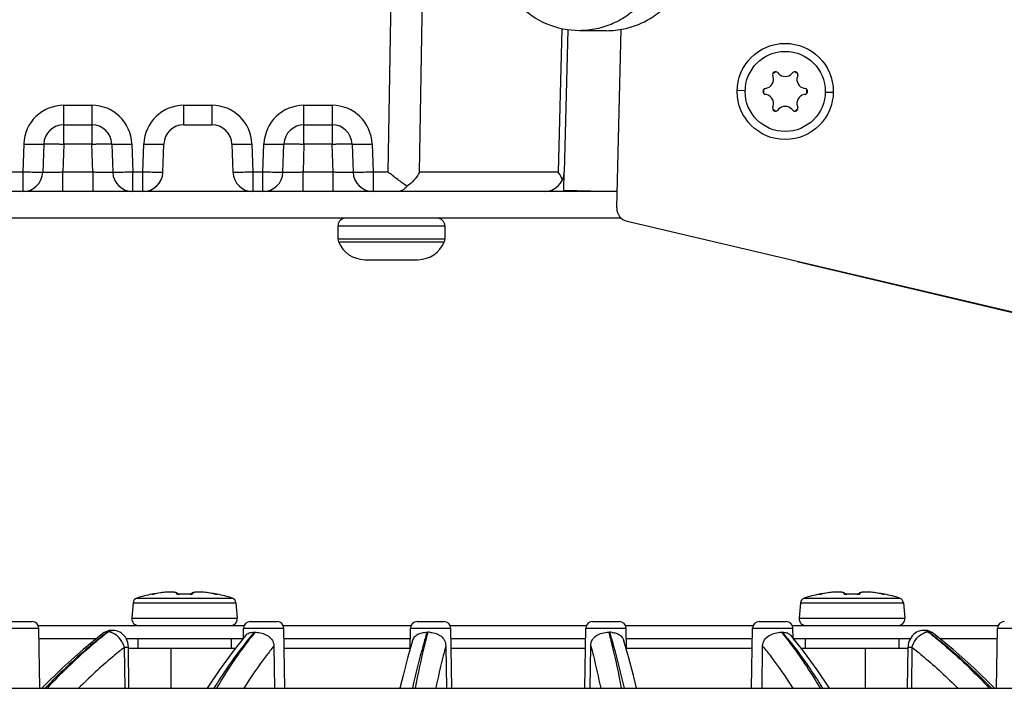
# Model space of a CAD drawing. Header units: millimetres. Extents: x 0 to 420, y 0 to 297.
# Tile 31 of 140: x 136 to 158, y 53 to 68. Entities that reach past the tile are written whole.
import ezdxf

# ---------------------------------------------------------------- set-up
doc = ezdxf.new("R2010")
doc.units = ezdxf.units.MM
doc.header["$LTSCALE"] = 23.1
doc.layers.get('0').update_dxf_attribs({"linetype": 'CONTINUOUS'})
doc.layers.add('1', color=7, linetype='CONTINUOUS')
doc.layers.add('DIM_PILOTEES', color=7, linetype='CONTINUOUS')
doc.styles.get("Standard").update_dxf_attribs({"font": 'txt', "width": 0.7})
doc.dimstyles.new('DIMSTYLE_6', dxfattribs={"dimtxt": 2.5, "dimasz": 3.5, "dimexe": 2, "dimexo": 0, "dimtad": 1, "dimdec": 0, "dimlfac": 3.333333, "dimdsep": 46, "dimtxsty": 'Standard', "dimblk": '_FILLED', "dimblk1": '_FILLED', "dimblk2": '_FILLED', "dimcen": 0.09, "dimazin": 2, "dimtp": 0.3, "dimtm": 0.3, "dimtfac": 1, "dimtdec": 0, "dimtofl": 0, "dimtmove": 0, "dimatfit": 3, "dimldrblk": '_FILLED', "dimfxl": 0, "dimtolj": 1, "dimarcsym": 0})

# ---------------------------------------------------------------- blocks, each defined once
blk = doc.blocks.new('_FILLED')
at = {"color": 0, "linetype": 'ByBlock'}
blk.add_solid([(0, 0), (-1, 0.1429), (-1, -0.1429)], dxfattribs=at)
blk = doc.blocks.new('*D21')
at = {"layer": 'DIM_PILOTEES', "color": 2, "linetype": 'Continuous'}
for p, q in [((148.865, 82.172), (191.83, 82.172)), ((189.83, 82.172), (189.83, 67.592)), ((189.83, 53.012), (189.83, 67.592)), ((117.441, 53.012), (191.83, 53.012))]:
    blk.add_line(p, q, dxfattribs=at)
at = {"layer": 'DIM_PILOTEES', "color": 2, "linetype": 'Continuous', "xscale": 3.5, "yscale": 3.5, "zscale": 3.5}
for p, rotation in [((189.83, 82.172), 90), ((189.83, 53.012), 270)]:
    blk.add_blockref('_FILLED', p, dxfattribs=dict(at, rotation=rotation))
at = {"layer": 'DIM_PILOTEES', "color": 2, "linetype": 'Continuous', "insert": (186.705, 67.592), "char_height": 2.5, "width": 17.67857, "attachment_point": 2, "rotation": 90, "line_spacing_factor": 0.9}
blk.add_mtext('{\\ftxt;\\W0.0001;\\H0.0001;\\~}{\\ftxt;\\W2.7142857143;\\H2.5; }{\\ftxt;\\W0.0001;\\H0.0001;\\~}{\\ftxt;\\W0.0001;\\H0.0001;\\~}{\\ftxt;\\W1.5714285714;\\H2.5; }{\\ftxt;\\W0.0001;\\H0.0001;\\~}{\\ftxt;\\W0.0001;\\H0.0001;\\~}{\\ftxt;\\W0.4285714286;\\H2.5; }{\\ftxt;\\W0.0001;\\H0.0001;\\~}', dxfattribs=at)

msp = doc.modelspace()

# ---------------------------------------------------------------- linework, layer by layer
at = {"color": 7, "linetype": 'Continuous'}
for p, q in [((144.5155, 64.6107), (144.8375, 82.1725)), ((145.2201, 64.6107), (145.5421, 82.1725)), ((148.4217, 67.8309), (148.3374, 64.6107)), ((148.5567, 67.806), (148.473, 64.6107)), ((149.4304, 67.7875), (148.8148, 67.7875)), ((149.656, 63.8037), (149.7572, 67.8183)), ((153.2726, 66.8447), (153.2919, 66.8234)), ((153.5896, 66.8234), (153.6089, 66.8447)), ((153.168, 66.7519), (153.1592, 66.7792)), ((153.7223, 66.7792), (153.7135, 66.7519)), ((152.3611, 66.4497), (152.5416, 66.4452)), ((152.9911, 66.488), (153.0191, 66.494)), ((153.8624, 66.494), (153.8904, 66.488)), ((154.5204, 66.3953), (154.3399, 66.3998)), ((153.0191, 66.3509), (152.9911, 66.357)), ((153.8904, 66.357), (153.8624, 66.3509)), ((137.2253, 66.1107), (137.8562, 66.1107)), ((137.2253, 65.2382), (137.2253, 66.1107)), ((137.8562, 66.1107), (137.8562, 65.2382)), ((139.9253, 66.1107), (140.5562, 66.1107)), ((139.9253, 65.6725), (139.9253, 66.1107)), ((140.5562, 66.1107), (140.5562, 65.6725)), ((142.6253, 66.1107), (143.2562, 66.1107)), ((142.6253, 65.2382), (142.6253, 66.1107)), ((143.2562, 66.1107), (143.2562, 65.2382)), ((153.1592, 66.0658), (153.168, 66.0931)), ((153.2919, 66.0216), (153.2726, 66.0003)), ((153.6089, 66.0003), (153.5896, 66.0216)), ((153.7135, 66.0931), (153.7223, 66.0658)), ((137.2253, 65.6725), (137.8562, 65.6725)), ((139.9253, 65.6725), (140.5562, 65.6725)), ((142.6253, 65.6725), (143.2562, 65.6725)), ((136.3259, 65.2421), (136.3038, 64.6107)), ((136.7756, 65.2382), (136.7535, 64.6068)), ((137.2253, 65.2382), (137.2033, 64.6068)), ((137.8562, 65.2382), (137.2253, 65.2382)), ((137.8782, 64.6068), (137.8562, 65.2382)), ((138.3059, 65.2382), (138.328, 64.6068)), ((138.7556, 65.2421), (138.7777, 64.6107)), ((139.0038, 64.6107), (139.0259, 65.2421)), ((139.4535, 64.6068), (139.4756, 65.2382)), ((141.0059, 65.2382), (141.028, 64.6068)), ((141.4556, 65.2421), (141.4777, 64.6107)), ((141.7038, 64.6107), (141.7259, 65.2421)), ((142.1535, 64.6068), (142.1756, 65.2382)), ((142.6253, 65.2382), (142.6033, 64.6068)), ((143.2562, 65.2382), (142.6253, 65.2382)), ((143.2782, 64.6068), (143.2562, 65.2382)), ((143.7059, 65.2382), (143.728, 64.6068)), ((144.1556, 65.2421), (144.1777, 64.6107)), ((136.3038, 64.6107), (125.2777, 64.6107)), ((136.3038, 64.6107), (136.3038, 64.1725)), ((137.8782, 64.6068), (137.2033, 64.6068)), ((137.2033, 64.1725), (137.2033, 64.6068)), ((137.8782, 64.6068), (137.8782, 64.1725)), ((139.0038, 64.6107), (138.7777, 64.6107)), ((138.7777, 64.1725), (138.7777, 64.6107)), ((139.0038, 64.1725), (139.0038, 64.6107)), ((141.7038, 64.6107), (141.4777, 64.6107)), ((141.4777, 64.6107), (141.4777, 64.1725)), ((141.7038, 64.1725), (141.7038, 64.6107)), ((143.2782, 64.6068), (142.6033, 64.6068)), ((142.6033, 64.1725), (142.6033, 64.6068)), ((143.2782, 64.1725), (143.2782, 64.6068)), ((144.5155, 64.6107), (144.1777, 64.6107)), ((144.1777, 64.6107), (144.1777, 64.1725)), ((148.3374, 64.6107), (145.2201, 64.6107)), ((148.4657, 64.2028), (148.476, 64.6106)), ((148.4657, 64.2028), (149.6653, 64.1725)), ((136.3038, 64.1725), (125.2777, 64.1725)), ((137.8782, 64.1725), (137.2033, 64.1725)), ((139.0038, 64.1725), (138.7777, 64.1725)), ((141.7038, 64.1725), (141.4777, 64.1725)), ((143.2782, 64.1725), (142.6033, 64.1725)), ((148.0232, 64.1725), (144.1777, 64.1725)), ((149.7569, 63.5725), (134.5408, 63.5725)), ((149.8873, 63.5041), (170.1241, 58.7501)), ((139.2067, 55.1264), (139.2067, 55.1269)), ((139.2069, 55.125), (139.2067, 55.1264)), ((139.2158, 55.1258), (139.2131, 55.1255)), ((139.2202, 55.1264), (139.2158, 55.1258)), ((139.24, 55.1296), (139.2319, 55.1282)), ((139.2492, 55.1312), (139.24, 55.1296)), ((139.2595, 55.1331), (139.2492, 55.1312)), ((139.2705, 55.1352), (139.2595, 55.1331)), ((139.3083, 55.1422), (139.2705, 55.1352)), ((139.2705, 55.1351), (139.2705, 55.1352)), ((139.7926, 55.1267), (139.7913, 55.1312)), ((139.8253, 55.1256), (139.8195, 55.1255)), ((139.8253, 55.125), (139.8253, 55.1256)), ((140.0562, 55.125), (140.0562, 55.1256)), ((140.0902, 55.1312), (140.0889, 55.1267)), ((140.0902, 55.1312), (140.09, 55.1306)), ((140.0998, 55.1441), (140.0902, 55.1312)), ((140.113, 55.1539), (140.0998, 55.144)), ((140.128, 55.1608), (140.1129, 55.1538)), ((140.1455, 55.166), (140.1278, 55.1608)), ((140.1662, 55.1701), (140.1453, 55.166)), ((140.1906, 55.173), (140.166, 55.17)), ((140.2191, 55.1748), (140.1903, 55.173)), ((140.2516, 55.1754), (140.2187, 55.1748)), ((140.2883, 55.1747), (140.2512, 55.1754)), ((140.3289, 55.1727), (140.2878, 55.1748)), ((140.3731, 55.1693), (140.3283, 55.1728)), ((140.4203, 55.1645), (140.3723, 55.1694)), ((140.4701, 55.1583), (140.4195, 55.1646)), ((140.5217, 55.1508), (140.4691, 55.1585)), ((140.5739, 55.142), (140.5206, 55.1509)), ((140.611, 55.1352), (140.5732, 55.1422)), ((140.611, 55.1351), (140.611, 55.1352)), ((140.6167, 55.1341), (140.611, 55.1352)), ((140.6263, 55.1323), (140.6167, 55.1341)), ((140.6352, 55.1307), (140.6263, 55.1323)), ((140.6432, 55.1293), (140.6352, 55.1307)), ((140.6502, 55.1281), (140.6432, 55.1293)), ((140.6562, 55.1271), (140.6502, 55.1281)), ((140.6684, 55.1255), (140.6613, 55.1264)), ((140.6684, 55.1255), (140.6684, 55.1255)), ((140.6748, 55.1269), (140.6746, 55.125)), ((154.2067, 55.1264), (154.2067, 55.1269)), ((154.2069, 55.125), (154.2067, 55.1264)), ((154.2158, 55.1258), (154.2131, 55.1255)), ((154.2202, 55.1264), (154.2158, 55.1258)), ((154.24, 55.1296), (154.2319, 55.1282)), ((154.2492, 55.1312), (154.24, 55.1296)), ((154.2595, 55.1331), (154.2492, 55.1312)), ((154.2705, 55.1352), (154.2595, 55.1331)), ((154.3083, 55.1422), (154.2705, 55.1352)), ((154.2705, 55.1351), (154.2705, 55.1352)), ((154.7926, 55.1267), (154.7913, 55.1312)), ((154.8253, 55.1256), (154.8195, 55.1255)), ((154.8253, 55.125), (154.8253, 55.1256)), ((155.0562, 55.125), (155.0562, 55.1256)), ((155.0902, 55.1312), (155.0889, 55.1267)), ((155.0902, 55.1312), (155.09, 55.1306)), ((155.0998, 55.1441), (155.0902, 55.1312)), ((155.113, 55.1539), (155.0998, 55.144)), ((155.128, 55.1608), (155.1129, 55.1538)), ((155.1455, 55.166), (155.1278, 55.1608)), ((155.1662, 55.1701), (155.1453, 55.166)), ((155.1906, 55.173), (155.166, 55.17)), ((155.2191, 55.1748), (155.1903, 55.173)), ((155.2516, 55.1754), (155.2187, 55.1748)), ((155.2883, 55.1747), (155.2512, 55.1754)), ((155.3289, 55.1727), (155.2878, 55.1748)), ((155.3731, 55.1693), (155.3283, 55.1728)), ((155.4203, 55.1645), (155.3723, 55.1694)), ((155.4701, 55.1583), (155.4195, 55.1646)), ((155.5217, 55.1508), (155.4691, 55.1585)), ((155.5739, 55.142), (155.5206, 55.1509)), ((155.611, 55.1352), (155.5732, 55.1422)), ((155.611, 55.1351), (155.611, 55.1352)), ((155.6167, 55.1341), (155.611, 55.1352)), ((155.6263, 55.1323), (155.6167, 55.1341)), ((155.6352, 55.1307), (155.6263, 55.1323)), ((155.6432, 55.1293), (155.6352, 55.1307)), ((155.6502, 55.1281), (155.6432, 55.1293)), ((155.6562, 55.1271), (155.6502, 55.1281)), ((155.6684, 55.1255), (155.6613, 55.1264)), ((155.6684, 55.1255), (155.6684, 55.1255)), ((155.6748, 55.1269), (155.6746, 55.125)), ((138.7856, 54.9353), (138.755, 54.5856)), ((138.7856, 54.9353), (141.0959, 54.9353)), ((138.8694, 55.0394), (141.0121, 55.0394)), ((141.0959, 54.9353), (141.1265, 54.5856)), ((153.7856, 54.9353), (153.755, 54.5856)), ((153.7856, 54.9353), (156.0959, 54.9353)), ((153.8694, 55.0394), (156.0121, 55.0394)), ((156.0959, 54.9353), (156.1265, 54.5856)), ((135.9115, 54.5125), (136.5167, 54.5125)), ((138.755, 54.5856), (141.1265, 54.5856)), ((141.4179, 54.5125), (142.0231, 54.5125)), ((145.1671, 54.5125), (145.7723, 54.5125)), ((149.1092, 54.5125), (149.7144, 54.5125)), ((152.8584, 54.5125), (153.4636, 54.5125)), ((153.755, 54.5856), (156.1265, 54.5856)), ((135.7615, 54.3651), (136.6666, 54.3651)), ((136.6541, 54.4225), (141.2805, 54.4225)), ((136.6903, 53.0125), (136.6666, 54.3651)), ((138.1064, 54.244), (137.6636, 53.8861)), ((138.224, 54.2775), (138.2101, 54.2775)), ((138.3205, 54.3145), (138.3121, 54.3145)), ((141.2639, 54.1386), (141.2679, 54.3651)), ((141.2679, 54.3651), (142.173, 54.3651)), ((142.1605, 54.4225), (145.0297, 54.4225)), ((142.1967, 53.0125), (142.173, 54.3651)), ((145.0086, 53.8797), (145.0171, 54.3651)), ((145.0171, 54.3651), (145.9222, 54.3651)), ((145.9097, 54.4225), (148.9718, 54.4225)), ((145.9459, 53.0125), (145.9222, 54.3651)), ((148.9356, 53.0125), (148.9593, 54.3651)), ((148.9593, 54.3651), (149.8644, 54.3651)), ((149.8518, 54.4225), (152.721, 54.4225)), ((149.8729, 53.8798), (149.8644, 54.3651)), ((152.6848, 53.0125), (152.7085, 54.3651)), ((152.7085, 54.3651), (153.6136, 54.3651)), ((153.601, 54.4225), (158.2274, 54.4225)), ((153.6176, 54.1386), (153.6136, 54.3651)), ((156.5555, 54.3145), (156.5508, 54.3145)), ((156.5694, 54.3145), (156.561, 54.3145)), ((156.599, 54.3132), (156.5694, 54.3145)), ((156.6575, 54.2775), (156.6714, 54.2775)), ((157.218, 53.8861), (156.7751, 54.244)), ((158.1912, 53.0125), (158.2149, 54.3651)), ((158.2149, 54.3651), (159.12, 54.3651)), ((137.9561, 54.1225), (136.6709, 54.1225)), ((141.251, 54.1225), (138.6325, 54.1225)), ((138.8908, 54.1225), (138.8908, 53.9125)), ((140.9908, 54.1225), (140.9908, 53.9125)), ((145.0129, 54.1225), (142.1773, 54.1225)), ((148.955, 54.1225), (145.9265, 54.1225)), ((152.7042, 54.1225), (149.8686, 54.1225)), ((153.8506, 53.8495), (153.565, 54.2037)), ((156.249, 54.1225), (153.6305, 54.1225)), ((153.7998, 53.9125), (153.6305, 54.1225)), ((153.8908, 54.1225), (153.8908, 53.9125)), ((155.9908, 54.1225), (155.9908, 53.9125)), ((156.2152, 54.034), (156.2064, 53.9887)), ((156.2288, 54.0777), (156.2152, 54.0339)), ((156.2469, 54.119), (156.2287, 54.0776)), ((158.2106, 54.1225), (156.9254, 54.1225)), ((137.6635, 53.8861), (137.2, 53.4722)), ((138.6028, 53.0125), (138.5914, 53.9354)), ((138.6906, 53.0125), (138.6792, 53.9339)), ((141.9489, 53.962), (141.9615, 53.0125)), ((145.8102, 53.962), (145.8258, 53.0125)), ((145.8102, 53.962), (145.8258, 53.0125)), ((149.0557, 53.0125), (149.0713, 53.962)), ((149.0557, 53.0125), (149.0713, 53.962)), ((152.92, 53.0125), (152.9326, 53.962)), ((152.92, 53.0125), (152.9326, 53.962)), ((156.1909, 53.0125), (156.2023, 53.9339)), ((156.2025, 53.9433), (156.2023, 53.9339)), ((156.2064, 53.9888), (156.2025, 53.9433)), ((156.2064, 53.9887), (156.2025, 53.9427)), ((156.2901, 53.9354), (156.2787, 53.0125)), ((137.2, 53.4723), (136.7502, 53.0289)), ((57.4408, 53.0125), (177.4408, 53.0125)), ((136.7503, 53.029), (136.7351, 53.0125))]:
    msp.add_line(p, q, dxfattribs=at)
at = {"color": 3, "linetype": 'Continuous'}
for p, q in [((137.2033, 64.1725), (136.3038, 64.1725)), ((138.7777, 64.1725), (137.8782, 64.1725)), ((141.4777, 64.1725), (139.0038, 64.1725)), ((142.6033, 64.1725), (141.7038, 64.1725)), ((144.1777, 64.1725), (143.2782, 64.1725)), ((149.6653, 64.1725), (148.0232, 64.1725)), ((143.3908, 63.4051), (145.7908, 63.4051)), ((143.3908, 63.1075), (143.3908, 63.4051)), ((145.7908, 63.4051), (145.7908, 63.1075)), ((143.3908, 63.1075), (145.7908, 63.1075)), ((143.403, 63.0447), (145.7785, 63.0447)), ((143.9909, 62.6426), (145.1906, 62.6426)), ((153.7073, 62.6015), (170.1777, 58.7151))]:
    msp.add_line(p, q, dxfattribs=at)
at = {"color": 7, "linetype": 'Continuous'}
for points in [[(139.2319, 55.1282), (139.2251, 55.1271), (139.2222, 55.1267), (139.2202, 55.1264)], [(139.7913, 55.1312), (139.7817, 55.144), (139.7686, 55.1538), (139.7537, 55.1608), (139.7362, 55.166), (139.7155, 55.17), (139.6912, 55.173), (139.6628, 55.1748), (139.6303, 55.1754), (139.5937, 55.1748), (139.5532, 55.1728), (139.5092, 55.1694), (139.462, 55.1646), (139.4124, 55.1585), (139.3609, 55.1509), (139.3083, 55.1422)], [(139.7956, 55.1263), (139.7912, 55.1268), (139.7875, 55.1273), (139.7845, 55.1279), (139.7826, 55.1283), (139.7818, 55.1286)], [(139.8253, 55.1256), (139.8188, 55.1255), (139.8123, 55.1255), (139.8062, 55.1257), (139.8006, 55.126), (139.7956, 55.1263)], [(139.9408, 55.1275), (139.9335, 55.1275), (139.9086, 55.1273), (139.8837, 55.127), (139.8589, 55.1266), (139.834, 55.1259), (139.8253, 55.1256)], [(140.0562, 55.1256), (140.049, 55.1259), (140.0241, 55.1265), (139.9992, 55.127), (139.9743, 55.1273), (139.9495, 55.1275), (139.9408, 55.1275)], [(140.0761, 55.1257), (140.0688, 55.1255), (140.062, 55.1255), (140.0562, 55.1256)], [(140.07, 55.1255), (140.0633, 55.1255), (140.0627, 55.1255)], [(140.0862, 55.1264), (140.081, 55.126), (140.0752, 55.1257)], [(140.0987, 55.128), (140.0995, 55.1285), (140.0999, 55.1286), (140.0991, 55.1284), (140.0973, 55.1279), (140.0944, 55.1274), (140.0907, 55.1269), (140.0862, 55.1264)], [(140.6613, 55.1264), (140.6611, 55.1264), (140.6588, 55.1267), (140.6562, 55.1271)], [(154.2319, 55.1282), (154.2251, 55.1271), (154.2222, 55.1267), (154.2202, 55.1264)], [(154.7913, 55.1312), (154.7817, 55.144), (154.7686, 55.1538), (154.7537, 55.1608), (154.7362, 55.166), (154.7155, 55.17), (154.6912, 55.173), (154.6628, 55.1748), (154.6303, 55.1754), (154.5937, 55.1748), (154.5532, 55.1728), (154.5092, 55.1694), (154.462, 55.1646), (154.4124, 55.1585), (154.3609, 55.1509), (154.3083, 55.1422)], [(154.7956, 55.1263), (154.7912, 55.1268), (154.7875, 55.1273), (154.7845, 55.1279), (154.7826, 55.1283), (154.7818, 55.1286)], [(154.8253, 55.1256), (154.8188, 55.1255), (154.8123, 55.1255), (154.8062, 55.1257), (154.8006, 55.126), (154.7956, 55.1263)], [(154.9408, 55.1275), (154.9335, 55.1275), (154.9086, 55.1273), (154.8837, 55.127), (154.8589, 55.1266), (154.834, 55.1259), (154.8253, 55.1256)], [(155.0562, 55.1256), (155.049, 55.1259), (155.0241, 55.1265), (154.9992, 55.127), (154.9743, 55.1273), (154.9495, 55.1275), (154.9408, 55.1275)], [(155.0761, 55.1257), (155.0688, 55.1255), (155.062, 55.1255), (155.0562, 55.1256)], [(155.07, 55.1255), (155.0633, 55.1255), (155.0627, 55.1255)], [(155.0862, 55.1264), (155.081, 55.126), (155.0752, 55.1257)], [(155.0987, 55.128), (155.0995, 55.1285), (155.0999, 55.1286), (155.0991, 55.1284), (155.0973, 55.1279), (155.0944, 55.1274), (155.0907, 55.1269), (155.0862, 55.1264)], [(155.6613, 55.1264), (155.6611, 55.1264), (155.6588, 55.1267), (155.6562, 55.1271)], [(138.3121, 54.3145), (138.2813, 54.3131), (138.244, 54.3074), (138.2071, 54.2975), (138.1711, 54.2832), (138.1365, 54.2647), (138.1064, 54.244)], [(138.679, 53.9427), (138.6751, 53.9888), (138.6663, 54.034), (138.6527, 54.0777), (138.6346, 54.119), (138.612, 54.1576), (138.5856, 54.1926), (138.5556, 54.2238), (138.5224, 54.2509), (138.4866, 54.2734), (138.4488, 54.2911), (138.4098, 54.3038), (138.3702, 54.3115), (138.3306, 54.3145), (138.326, 54.3145)], [(156.5508, 54.3145), (156.5112, 54.3115), (156.4716, 54.3037), (156.4325, 54.291), (156.3948, 54.2733), (156.3589, 54.2508), (156.3258, 54.2237), (156.2958, 54.1925), (156.2694, 54.1575), (156.2469, 54.1189)], [(156.7751, 54.244), (156.7423, 54.2663), (156.7081, 54.2843), (156.6724, 54.2982), (156.6359, 54.3078), (156.599, 54.3132)], [(138.6792, 53.9339), (138.6789, 53.9462), (138.6746, 53.9924), (138.6653, 54.0378), (138.6512, 54.0815), (138.6328, 54.1225)], [(141.3165, 54.2037), (141.0309, 53.8496), (140.7251, 53.4308), (140.4484, 53.0125)], [(145.067, 54.0812), (144.9613, 53.7164), (144.8515, 53.299), (144.7829, 53.0125)], [(150.0986, 53.0125), (150.03, 53.2991), (149.9202, 53.7164), (149.8145, 54.0812)], [(154.4331, 53.0125), (154.1565, 53.4307), (153.8506, 53.8495)], [(158.1465, 53.0125), (158.1313, 53.0289), (157.6815, 53.4722), (157.218, 53.8861)]]:
    msp.add_lwpolyline(points, dxfattribs=at)
for radius in [1.08, 0.9]:
    msp.add_circle((153.4408, 66.4225), radius, dxfattribs=at)
for centre, radius, start, end in [((153.223, 66.7996), 0.067, 42.22058, 197.77942), ((153.4408, 66.4225), 0.4864, 114.57184, 125.42816), ((153.6585, 66.7996), 0.067, 342.22058, 137.77942), ((153.4408, 66.4225), 0.4864, 54.57184, 65.42816), ((152.9766, 66.6905), 0.201, 282.22058, 17.77942), ((153.4408, 66.9585), 0.201, 222.22058, 317.77942), ((153.9049, 66.6905), 0.201, 162.22058, 257.77942), ((153.0053, 66.4225), 0.067, 102.22058, 257.77942), ((153.4408, 66.4225), 0.4864, 174.57184, 185.42816), ((153.8763, 66.4225), 0.067, 282.22058, 77.77942), ((153.4408, 66.4225), 0.4864, 354.57184, 5.42816), ((152.9766, 66.1545), 0.201, 342.22058, 77.77942), ((153.9049, 66.1545), 0.201, 102.22058, 197.77942), ((137.2253, 65.2107), 0.9, 90, 178), ((137.8562, 65.2107), 0.9, 2, 90), ((139.9253, 65.2107), 0.9, 90, 178), ((140.5562, 65.2107), 0.9, 2, 90), ((142.6253, 65.2107), 0.9, 90, 178), ((143.2562, 65.2107), 0.9, 2, 90), ((153.223, 66.0453), 0.067, 162.22058, 317.77942), ((153.4408, 66.4225), 0.4864, 234.57184, 245.42816), ((153.4408, 65.8865), 0.201, 42.22058, 137.77942), ((153.6585, 66.0453), 0.067, 222.22058, 17.77942), ((153.4408, 66.4225), 0.4864, 294.57184, 305.42816), ((137.2253, 65.2225), 0.45, 90, 178), ((137.8562, 65.2225), 0.45, 2, 90), ((139.9253, 65.2225), 0.45, 90, 178), ((140.5562, 65.2225), 0.45, 2, 90), ((142.6253, 65.2225), 0.45, 90, 178), ((143.2562, 65.2225), 0.45, 2, 90), ((136.3038, 64.6225), 0.45, 270, 358), ((138.7777, 64.6225), 0.45, 182, 270), ((139.0038, 64.6225), 0.45, 270, 358), ((141.4777, 64.6225), 0.45, 182, 270), ((141.7038, 64.6225), 0.45, 270, 358), ((144.1777, 64.6225), 0.45, 182, 270), ((148.0232, 64.6225), 0.45, 270, 358.5), ((149.9559, 63.7961), 0.3, 178.55654, 256.77995), ((139.9408, 51.6025), 3.6, 101.76567, 107.31255), ((139.2128, 55.0975), 0.03, 75.62796, 101.76567), ((139.213, 55.0955), 0.0301, 88.25087, 101.6937), ((139.0035, 56.4931), 1.3839, 279.58424, 280.32492), ((138.902, 57.0566), 1.9565, 280.29142, 280.89047), ((139.7627, 52.5823), 2.5998, 100.49973, 100.88764), ((139.8152, 55.4328), 0.308, 268.20999, 271.88022), ((139.9407, 51.5251), 3.6018, 88.16277, 91.83725), ((140.0663, 55.4329), 0.3081, 268.12075, 271.79949), ((140.1172, 52.573), 2.6093, 79.11007, 79.53511), ((140.6687, 55.0975), 0.03, 78.23433, 104.37943), ((140.6685, 55.0955), 0.0301, 78.28296, 91.76634), ((139.9408, 51.6025), 3.6, 72.68745, 78.23433), ((154.9408, 51.6025), 3.6, 101.76567, 107.31255), ((154.2128, 55.0975), 0.03, 75.62796, 101.76567), ((154.213, 55.0955), 0.0301, 88.25087, 101.6937), ((154.0035, 56.4931), 1.3839, 279.58424, 280.32492), ((153.902, 57.0566), 1.9565, 280.29142, 280.89047), ((154.7627, 52.5823), 2.5998, 100.49973, 100.88764), ((154.8152, 55.4328), 0.308, 268.20999, 271.88022), ((154.9407, 51.5251), 3.6018, 88.16277, 91.83725), ((155.0663, 55.4329), 0.3081, 268.12075, 271.79949), ((155.1172, 52.573), 2.6093, 79.11007, 79.53511), ((155.6687, 55.0975), 0.03, 78.23433, 104.37943), ((155.6685, 55.0955), 0.0301, 78.28296, 91.76634), ((154.9408, 51.6025), 3.6, 72.68745, 78.23433), ((138.9052, 54.9248), 0.12, 107.31255, 175), ((140.9763, 54.9248), 0.12, 5, 72.68745), ((153.9052, 54.9248), 0.12, 107.31255, 175), ((155.9763, 54.9248), 0.12, 5, 72.68745), ((136.5167, 54.3625), 0.15, 1, 90), ((138.9044, 54.5725), 0.15, 175, 270), ((140.9771, 54.5725), 0.15, 270, 5), ((141.4179, 54.3625), 0.15, 90, 179), ((142.0231, 54.3625), 0.15, 1, 90), ((145.1671, 54.3625), 0.15, 90, 179), ((145.7723, 54.3625), 0.15, 1, 90), ((149.1092, 54.3625), 0.15, 90, 179), ((149.7144, 54.3625), 0.15, 1, 90), ((152.8584, 54.3625), 0.15, 90, 179), ((153.4636, 54.3625), 0.15, 1, 90), ((153.9044, 54.5725), 0.15, 175, 270), ((155.9771, 54.5725), 0.15, 270, 5), ((158.3648, 54.3625), 0.15, 90, 179), ((145.2313, 45.1416), 11.5222, 127.54289, 128.05071), ((145.0782, 45.5253), 11.1167, 128.06609, 128.64436), ((138.326, 54.164), 0.1505, 92.09943, 95.27906), ((138.326, 54.1648), 0.1497, 89.99134, 92.09763), ((141.5143, 54.9258), 0.6537, 269.22618, 270.7722), ((145.3986, 55.0755), 0.8034, 269.30427, 270.69882), ((145.4148, 53.7309), 0.5413, 84.18041, 90.67506), ((149.4829, 55.0755), 0.8034, 269.30304, 270.69759), ((149.4992, 53.7689), 0.5033, 83.95858, 90.75039), ((153.3672, 54.9258), 0.6537, 269.22698, 270.773), ((156.5554, 54.1633), 0.1512, 80.86386, 89.98468), ((156.5543, 54.1572), 0.1574, 70.65367, 80.81562), ((149.8058, 45.5285), 11.1127, 51.35778, 51.93397), ((149.6501, 45.1413), 11.5225, 51.94886, 52.45712)]:
    msp.add_arc(centre, radius, start, end, dxfattribs=at)
at = {"color": 3, "linetype": 'Continuous'}
for centre, radius, start, end in [((143.5582, 63.4051), 0.1674, 90, 180), ((145.6234, 63.4051), 0.1674, 0, 90), ((143.5582, 63.1075), 0.1674, 180, 202.04691), ((145.6234, 63.1075), 0.1674, 337.95309, 360), ((143.9998, 63.2863), 0.6438, 202.04691, 269.20853), ((145.1818, 63.2863), 0.6438, 270.79147, 337.95309)]:
    msp.add_arc(centre, radius, start, end, dxfattribs=at)
at = {"color": 7, "linetype": 'Continuous'}
for points, knots in [([(150.7881, 69.8875), (150.7881, 69.615), (150.6879, 69.0692), (150.3224, 68.4835), (149.9202, 68.1316), (149.5766, 67.9356), (149.2035, 67.8148), (148.944, 67.7875), (148.815, 67.7875)], [0, 0, 0, 0, 0.2564767, 0.5088456, 0.6333977, 0.7565298, 0.8785644, 1, 1, 1, 1]), ([(149.4306, 67.7875), (149.5596, 67.7875), (149.8191, 67.8148), (150.1922, 67.9356), (150.5358, 68.1316), (150.938, 68.4835), (151.3035, 69.0692), (151.4038, 69.615), (151.4038, 69.8875)], [0, 0, 0, 0, 0.1214356, 0.2434702, 0.3666023, 0.4911544, 0.7435233, 1, 1, 1, 1]), ([(148.815, 67.7875), (148.5683, 67.7875), (148.0659, 67.8894), (147.6435, 68.1777), (147.4659, 68.3547)], [0, 0, 0, 0, 0.4959281, 1, 1, 1, 1]), ([(136.3259, 65.2421), (136.3551, 65.2411), (136.4124, 65.2392), (136.4957, 65.237), (136.5724, 65.2354), (136.6396, 65.2344), (136.6886, 65.2342), (136.721, 65.2345), (136.74, 65.2348), (136.7545, 65.2354), (136.7659, 65.2359), (136.7713, 65.2369), (136.7756, 65.2374), (136.7756, 65.2382)], [0, 0, 0, 0, 0.1948653, 0.3822663, 0.554926, 0.7062893, 0.8305309, 0.8809581, 0.9229151, 0.9560123, 0.9799532, 0.9945476, 1, 1, 1, 1]), ([(136.7756, 65.2382), (136.7756, 65.2391), (136.7796, 65.2402), (136.7853, 65.2412), (136.7966, 65.2423), (136.8187, 65.2436), (136.8564, 65.2445), (136.9115, 65.2448), (136.9788, 65.2443), (137.0555, 65.2431), (137.1388, 65.241), (137.1961, 65.2392), (137.2253, 65.2382)], [0, 0, 0, 0, 0.0058953, 0.0206451, 0.0446615, 0.0777929, 0.1701666, 0.2943318, 0.4455721, 0.6180792, 0.8053093, 1, 1, 1, 1]), ([(137.8562, 65.2382), (137.8854, 65.2392), (137.9427, 65.241), (138.026, 65.2431), (138.1027, 65.2443), (138.17, 65.2448), (138.2251, 65.2445), (138.2628, 65.2436), (138.2849, 65.2423), (138.2962, 65.2412), (138.3019, 65.2402), (138.3059, 65.2391), (138.3059, 65.2382)], [0, 0, 0, 0, 0.1946936, 0.3819248, 0.5544306, 0.7056703, 0.8298346, 0.9222077, 0.9553388, 0.979355, 0.9941048, 1, 1, 1, 1]), ([(138.3059, 65.2382), (138.3059, 65.2374), (138.3102, 65.2369), (138.3156, 65.2359), (138.327, 65.2354), (138.3415, 65.2348), (138.3605, 65.2345), (138.3929, 65.2342), (138.4419, 65.2344), (138.5091, 65.2354), (138.5858, 65.237), (138.6691, 65.2392), (138.7264, 65.2411), (138.7556, 65.2421)], [0, 0, 0, 0, 0.0054524, 0.0200468, 0.0439877, 0.0770849, 0.1190419, 0.1694691, 0.2937107, 0.445074, 0.6177337, 0.8051347, 1, 1, 1, 1]), ([(139.0259, 65.2421), (139.0551, 65.2411), (139.1124, 65.2392), (139.1957, 65.237), (139.2724, 65.2354), (139.3396, 65.2344), (139.3886, 65.2342), (139.421, 65.2345), (139.44, 65.2348), (139.4545, 65.2354), (139.4659, 65.2359), (139.4713, 65.2369), (139.4756, 65.2374), (139.4756, 65.2382)], [0, 0, 0, 0, 0.1948653, 0.3822663, 0.554926, 0.7062893, 0.8305309, 0.8809581, 0.9229151, 0.9560123, 0.9799532, 0.9945476, 1, 1, 1, 1]), ([(141.0059, 65.2382), (141.0059, 65.2374), (141.0102, 65.2369), (141.0156, 65.2359), (141.027, 65.2354), (141.0415, 65.2348), (141.0605, 65.2345), (141.0929, 65.2342), (141.1419, 65.2344), (141.2091, 65.2354), (141.2858, 65.237), (141.3691, 65.2392), (141.4264, 65.2411), (141.4556, 65.2421)], [0, 0, 0, 0, 0.0054524, 0.0200468, 0.0439877, 0.0770849, 0.1190419, 0.1694691, 0.2937107, 0.445074, 0.6177337, 0.8051347, 1, 1, 1, 1]), ([(141.7259, 65.2421), (141.7551, 65.2411), (141.8124, 65.2392), (141.8957, 65.237), (141.9724, 65.2354), (142.0396, 65.2344), (142.0886, 65.2342), (142.121, 65.2345), (142.14, 65.2348), (142.1545, 65.2354), (142.1659, 65.2359), (142.1713, 65.2369), (142.1756, 65.2374), (142.1756, 65.2382)], [0, 0, 0, 0, 0.1948653, 0.3822663, 0.554926, 0.7062893, 0.8305309, 0.8809581, 0.9229151, 0.9560123, 0.9799532, 0.9945476, 1, 1, 1, 1]), ([(142.1756, 65.2382), (142.1756, 65.2391), (142.1796, 65.2402), (142.1853, 65.2412), (142.1966, 65.2423), (142.2187, 65.2436), (142.2564, 65.2445), (142.3115, 65.2448), (142.3788, 65.2443), (142.4555, 65.2431), (142.5388, 65.241), (142.5961, 65.2392), (142.6253, 65.2382)], [0, 0, 0, 0, 0.0058953, 0.0206451, 0.0446615, 0.0777929, 0.1701666, 0.2943318, 0.4455721, 0.6180792, 0.8053093, 1, 1, 1, 1]), ([(143.2562, 65.2382), (143.2854, 65.2392), (143.3427, 65.241), (143.426, 65.2431), (143.5027, 65.2443), (143.57, 65.2448), (143.6251, 65.2445), (143.6628, 65.2436), (143.6849, 65.2423), (143.6962, 65.2412), (143.7019, 65.2402), (143.7059, 65.2391), (143.7059, 65.2382)], [0, 0, 0, 0, 0.1946936, 0.3819248, 0.5544306, 0.7056703, 0.8298346, 0.9222077, 0.9553388, 0.979355, 0.9941048, 1, 1, 1, 1]), ([(143.7059, 65.2382), (143.7059, 65.2374), (143.7102, 65.2369), (143.7156, 65.2359), (143.727, 65.2354), (143.7415, 65.2348), (143.7605, 65.2345), (143.7929, 65.2342), (143.8419, 65.2344), (143.9091, 65.2354), (143.9858, 65.237), (144.0691, 65.2392), (144.1264, 65.2411), (144.1556, 65.2421)], [0, 0, 0, 0, 0.0054524, 0.0200468, 0.0439877, 0.0770849, 0.1190419, 0.1694691, 0.2937107, 0.445074, 0.6177337, 0.8051347, 1, 1, 1, 1]), ([(136.7535, 64.6068), (136.7535, 64.606), (136.7493, 64.6055), (136.7439, 64.6045), (136.7325, 64.604), (136.7179, 64.6034), (136.699, 64.603), (136.6665, 64.6028), (136.6176, 64.603), (136.5503, 64.604), (136.4736, 64.6056), (136.3904, 64.6078), (136.333, 64.6097), (136.3038, 64.6107)], [0, 0, 0, 0, 0.0054524, 0.0200469, 0.043988, 0.0770855, 0.1190428, 0.1694704, 0.2937129, 0.4450768, 0.6177378, 0.8051377, 1, 1, 1, 1]), ([(137.2033, 64.6068), (137.174, 64.6058), (137.1166, 64.604), (137.0333, 64.6019), (136.9564, 64.6006), (136.8891, 64.6002), (136.8339, 64.6005), (136.7963, 64.6014), (136.7743, 64.6027), (136.7631, 64.6038), (136.7575, 64.6048), (136.7535, 64.6059), (136.7535, 64.6068)], [0, 0, 0, 0, 0.1949143, 0.3824024, 0.5552168, 0.7066487, 0.8308348, 0.9230147, 0.955974, 0.9797849, 0.994309, 1, 1, 1, 1]), ([(138.328, 64.6068), (138.328, 64.6059), (138.324, 64.6048), (138.3184, 64.6038), (138.3072, 64.6027), (138.2852, 64.6014), (138.2476, 64.6005), (138.1924, 64.6002), (138.1251, 64.6006), (138.0482, 64.6019), (137.9649, 64.604), (137.9075, 64.6058), (137.8782, 64.6068)], [0, 0, 0, 0, 0.0056908, 0.0202168, 0.0440251, 0.0769881, 0.1691682, 0.2933535, 0.4447816, 0.6175969, 0.805078, 1, 1, 1, 1]), ([(138.7777, 64.6107), (138.7485, 64.6097), (138.6911, 64.6078), (138.6079, 64.6056), (138.5312, 64.604), (138.4639, 64.603), (138.415, 64.6028), (138.3825, 64.603), (138.3636, 64.6034), (138.349, 64.604), (138.3376, 64.6045), (138.3322, 64.6055), (138.328, 64.606), (138.328, 64.6068)], [0, 0, 0, 0, 0.1948658, 0.3822677, 0.5549277, 0.7062913, 0.8305328, 0.8809597, 0.9229166, 0.9560134, 0.9799541, 0.994548, 1, 1, 1, 1]), ([(139.4535, 64.6068), (139.4535, 64.606), (139.4493, 64.6055), (139.4439, 64.6045), (139.4325, 64.604), (139.4179, 64.6034), (139.399, 64.603), (139.3665, 64.6028), (139.3176, 64.603), (139.2503, 64.604), (139.1736, 64.6056), (139.0904, 64.6078), (139.033, 64.6097), (139.0038, 64.6107)], [0, 0, 0, 0, 0.0054476, 0.0200468, 0.0439845, 0.0770826, 0.1190411, 0.1694649, 0.2937082, 0.4450673, 0.6177436, 0.8051159, 1, 1, 1, 1]), ([(141.4777, 64.6107), (141.4485, 64.6097), (141.3911, 64.6078), (141.3079, 64.6056), (141.2312, 64.604), (141.1639, 64.603), (141.115, 64.6028), (141.0825, 64.603), (141.0636, 64.6034), (141.049, 64.604), (141.0376, 64.6045), (141.0322, 64.6055), (141.028, 64.606), (141.028, 64.6068)], [0, 0, 0, 0, 0.1948835, 0.3822558, 0.554932, 0.7062911, 0.8305347, 0.8809586, 0.9229172, 0.9560155, 0.9799532, 0.9945524, 1, 1, 1, 1]), ([(142.1535, 64.6068), (142.1535, 64.606), (142.1493, 64.6055), (142.1439, 64.6045), (142.1325, 64.604), (142.1179, 64.6034), (142.099, 64.603), (142.0665, 64.6028), (142.0176, 64.603), (141.9503, 64.604), (141.8736, 64.6056), (141.7904, 64.6078), (141.733, 64.6097), (141.7038, 64.6107)], [0, 0, 0, 0, 0.0054476, 0.0200468, 0.0439845, 0.0770826, 0.1190411, 0.1694649, 0.2937082, 0.4450673, 0.6177436, 0.8051159, 1, 1, 1, 1]), ([(142.6033, 64.6068), (142.574, 64.6058), (142.5166, 64.604), (142.4333, 64.6019), (142.3564, 64.6006), (142.2891, 64.6002), (142.2339, 64.6005), (142.1963, 64.6014), (142.1743, 64.6027), (142.1631, 64.6038), (142.1575, 64.6048), (142.1535, 64.6059), (142.1535, 64.6068)], [0, 0, 0, 0, 0.1949252, 0.3824037, 0.5552144, 0.7066405, 0.830826, 0.9230073, 0.9559713, 0.9797819, 0.994309, 1, 1, 1, 1]), ([(143.728, 64.6068), (143.728, 64.6059), (143.724, 64.6048), (143.7184, 64.6038), (143.7072, 64.6027), (143.6852, 64.6014), (143.6476, 64.6005), (143.5924, 64.6002), (143.5251, 64.6006), (143.4482, 64.6019), (143.3649, 64.604), (143.3075, 64.6058), (143.2782, 64.6068)], [0, 0, 0, 0, 0.0056907, 0.020217, 0.0440256, 0.0769882, 0.1691658, 0.2933473, 0.4447729, 0.6175848, 0.8050685, 1, 1, 1, 1]), ([(144.1777, 64.6107), (144.1485, 64.6097), (144.0911, 64.6078), (144.0079, 64.6056), (143.9312, 64.604), (143.8639, 64.603), (143.815, 64.6028), (143.7825, 64.603), (143.7636, 64.6034), (143.749, 64.604), (143.7376, 64.6045), (143.7322, 64.6055), (143.728, 64.606), (143.728, 64.6068)], [0, 0, 0, 0, 0.1948835, 0.3822558, 0.554932, 0.7062911, 0.8305347, 0.8809586, 0.9229172, 0.9560155, 0.9799532, 0.9945524, 1, 1, 1, 1]), ([(144.9397, 64.2925), (144.8691, 64.3401), (144.7268, 64.4453), (144.5875, 64.5542), (144.5155, 64.6107)], [0, 0, 0, 0, 0.4820795, 1, 1, 1, 1]), ([(145.2201, 64.6107), (145.2065, 64.5812), (145.1371, 64.4566), (145.0316, 64.3528), (144.9397, 64.2925)], [0, 0, 0, 0, 0.2281888, 1, 1, 1, 1]), ([(148.4344, 64.4397), (148.4289, 64.4538), (148.4025, 64.5139), (148.3674, 64.5701), (148.3374, 64.6107)], [0, 0, 0, 0, 0.2304007, 1, 1, 1, 1]), ([(144.9397, 64.2925), (144.9125, 64.2564), (144.8494, 64.1964), (144.7644, 64.1725), (144.7255, 64.1725)], [0, 0, 0, 0, 0.537967, 1, 1, 1, 1]), ([(139.2069, 55.125), (139.2069, 55.1248), (139.2078, 55.1249), (139.2089, 55.1248), (139.2113, 55.1251), (139.2159, 55.1256), (139.2236, 55.1268), (139.2302, 55.1279), (139.2339, 55.1285)], [0, 0, 0, 0, 0.0186201, 0.0695597, 0.1530093, 0.2678378, 0.5841886, 1, 1, 1, 1]), ([(139.5752, 55.1739), (139.5297, 55.1717), (139.4338, 55.1627), (139.3387, 55.1478), (139.2889, 55.1386)], [0, 0, 0, 0, 0.4736487, 1, 1, 1, 1]), ([(139.7642, 55.1351), (139.7651, 55.1384), (139.765, 55.1465), (139.7557, 55.1562), (139.7405, 55.1633), (139.7191, 55.1689), (139.6913, 55.1728), (139.6574, 55.175), (139.618, 55.1754), (139.59, 55.1746), (139.5752, 55.1739)], [0, 0, 0, 0, 0.0503165, 0.1066928, 0.1851411, 0.2917224, 0.4277432, 0.5925033, 0.7841405, 1, 1, 1, 1]), ([(139.7642, 55.1351), (139.7638, 55.1338), (139.7662, 55.1312), (139.7701, 55.1297), (139.7774, 55.1275), (139.7894, 55.1259), (139.7998, 55.1252), (139.8056, 55.125)], [0, 0, 0, 0, 0.0948784, 0.1807503, 0.295812, 0.6061899, 1, 1, 1, 1]), ([(140.076, 55.125), (140.0818, 55.1252), (140.0922, 55.1259), (140.1041, 55.1275), (140.1114, 55.1297), (140.1153, 55.1312), (140.1177, 55.1338), (140.1173, 55.1351)], [0, 0, 0, 0, 0.3939382, 0.7043091, 0.819319, 0.9051303, 1, 1, 1, 1]), ([(140.3082, 55.1738), (140.2932, 55.1745), (140.2649, 55.1754), (140.2252, 55.175), (140.191, 55.1728), (140.163, 55.169), (140.1413, 55.1634), (140.1259, 55.1563), (140.1165, 55.1466), (140.1164, 55.1385), (140.1173, 55.1351)], [0, 0, 0, 0, 0.2158165, 0.4074992, 0.5723569, 0.7084907, 0.8151604, 0.893632, 0.9499046, 1, 1, 1, 1]), ([(140.5911, 55.1389), (140.542, 55.148), (140.448, 55.1626), (140.3532, 55.1716), (140.3082, 55.1738)], [0, 0, 0, 0, 0.5259329, 1, 1, 1, 1]), ([(140.6102, 55.1353), (140.6134, 55.1347), (140.6259, 55.1323), (140.6385, 55.13), (140.6477, 55.1285)], [0, 0, 0, 0, 0.2629129, 1, 1, 1, 1]), ([(140.6477, 55.1285), (140.6514, 55.1279), (140.658, 55.1268), (140.6656, 55.1256), (140.6702, 55.1251), (140.6726, 55.1248), (140.6737, 55.1249), (140.6746, 55.1248), (140.6746, 55.125)], [0, 0, 0, 0, 0.4158657, 0.7321628, 0.8469548, 0.9303963, 0.9813518, 1, 1, 1, 1]), ([(154.2069, 55.125), (154.2069, 55.1248), (154.2078, 55.1249), (154.2089, 55.1248), (154.2113, 55.1251), (154.2159, 55.1256), (154.2236, 55.1268), (154.2302, 55.1279), (154.2339, 55.1285)], [0, 0, 0, 0, 0.0186201, 0.0695597, 0.1530093, 0.2678378, 0.5841886, 1, 1, 1, 1]), ([(154.5752, 55.1739), (154.5297, 55.1717), (154.4338, 55.1627), (154.3387, 55.1478), (154.2889, 55.1386)], [0, 0, 0, 0, 0.4736487, 1, 1, 1, 1]), ([(154.7642, 55.1351), (154.7651, 55.1384), (154.765, 55.1465), (154.7557, 55.1562), (154.7405, 55.1633), (154.7191, 55.1689), (154.6913, 55.1728), (154.6574, 55.175), (154.618, 55.1754), (154.59, 55.1746), (154.5752, 55.1739)], [0, 0, 0, 0, 0.0503165, 0.1066928, 0.1851411, 0.2917224, 0.4277432, 0.5925033, 0.7841405, 1, 1, 1, 1]), ([(154.7642, 55.1351), (154.7638, 55.1338), (154.7662, 55.1312), (154.7701, 55.1297), (154.7774, 55.1275), (154.7894, 55.1259), (154.7998, 55.1252), (154.8056, 55.125)], [0, 0, 0, 0, 0.0948784, 0.1807503, 0.295812, 0.6061899, 1, 1, 1, 1]), ([(155.076, 55.125), (155.0818, 55.1252), (155.0922, 55.1259), (155.1041, 55.1275), (155.1114, 55.1297), (155.1153, 55.1312), (155.1177, 55.1338), (155.1173, 55.1351)], [0, 0, 0, 0, 0.3939382, 0.7043091, 0.819319, 0.9051303, 1, 1, 1, 1]), ([(155.3082, 55.1738), (155.2932, 55.1745), (155.2649, 55.1754), (155.2252, 55.175), (155.191, 55.1728), (155.163, 55.169), (155.1413, 55.1634), (155.1259, 55.1563), (155.1165, 55.1466), (155.1164, 55.1385), (155.1173, 55.1351)], [0, 0, 0, 0, 0.2158165, 0.4074992, 0.5723569, 0.7084907, 0.8151604, 0.893632, 0.9499046, 1, 1, 1, 1]), ([(155.5911, 55.1389), (155.542, 55.148), (155.448, 55.1626), (155.3532, 55.1716), (155.3082, 55.1738)], [0, 0, 0, 0, 0.5259329, 1, 1, 1, 1]), ([(155.6102, 55.1353), (155.6134, 55.1347), (155.6259, 55.1323), (155.6385, 55.13), (155.6477, 55.1285)], [0, 0, 0, 0, 0.2629129, 1, 1, 1, 1]), ([(155.6477, 55.1285), (155.6514, 55.1279), (155.658, 55.1268), (155.6656, 55.1256), (155.6702, 55.1251), (155.6726, 55.1248), (155.6737, 55.1249), (155.6746, 55.1248), (155.6746, 55.125)], [0, 0, 0, 0, 0.4158657, 0.7321628, 0.8469548, 0.9303963, 0.9813518, 1, 1, 1, 1]), ([(138.2101, 54.2775), (138.2005, 54.2776), (138.1639, 54.2752), (138.1279, 54.2605), (138.1064, 54.244)], [0, 0, 0, 0, 0.2609513, 1, 1, 1, 1]), ([(138.2101, 54.2775), (138.2177, 54.2834), (138.248, 54.3038), (138.2852, 54.3145), (138.3121, 54.3145)], [0, 0, 0, 0, 0.2633102, 1, 1, 1, 1]), ([(138.224, 54.2775), (138.2279, 54.2806), (138.2438, 54.292), (138.2614, 54.3009), (138.275, 54.3057)], [0, 0, 0, 0, 0.2574654, 1, 1, 1, 1]), ([(138.5914, 53.9354), (138.5773, 53.9814), (138.5075, 54.1359), (138.3482, 54.2781), (138.224, 54.2775)], [0, 0, 0, 0, 0.2791197, 1, 1, 1, 1]), ([(141.5055, 54.2721), (141.4258, 54.1775), (141.101, 53.7751), (140.8077, 53.3476), (140.6002, 53.0135)], [0, 0, 0, 0, 0.2392912, 1, 1, 1, 1]), ([(141.5231, 54.2721), (141.4463, 54.1774), (141.1335, 53.7746), (140.8533, 53.3469), (140.6561, 53.0128)], [0, 0, 0, 0, 0.2391564, 1, 1, 1, 1]), ([(141.3165, 54.2037), (141.3365, 54.2274), (141.3981, 54.2655), (141.4679, 54.2726), (141.5055, 54.2721)], [0, 0, 0, 0, 0.4517077, 1, 1, 1, 1]), ([(141.5801, 54.2694), (141.6233, 54.2648), (141.7094, 54.2446), (141.8276, 54.1871), (141.9088, 54.1093), (141.9433, 54.0283), (141.9486, 53.9841), (141.9489, 53.962)], [0, 0, 0, 0, 0.2494685, 0.5018493, 0.7482012, 0.8731871, 1, 1, 1, 1]), ([(145.3889, 54.2721), (145.3599, 54.1762), (145.2394, 53.7599), (145.1356, 53.3388), (145.0622, 53.0137)], [0, 0, 0, 0, 0.2311221, 1, 1, 1, 1]), ([(145.067, 54.0812), (145.0764, 54.1119), (145.1057, 54.1701), (145.1834, 54.2317), (145.2805, 54.266), (145.3518, 54.2726), (145.3889, 54.2721)], [0, 0, 0, 0, 0.2401085, 0.4709445, 0.7227196, 1, 1, 1, 1]), ([(145.4084, 54.2721), (145.3827, 54.1762), (145.2763, 53.7596), (145.1869, 53.3387), (145.1247, 53.0139)], [0, 0, 0, 0, 0.2309423, 1, 1, 1, 1]), ([(145.4697, 54.2694), (145.5132, 54.265), (145.5971, 54.2463), (145.7097, 54.1879), (145.7937, 54.0902), (145.8095, 54.005), (145.8102, 53.962)], [0, 0, 0, 0, 0.2603522, 0.5062453, 0.7440893, 1, 1, 1, 1]), ([(149.0713, 53.962), (149.0721, 54.0096), (149.0922, 54.1048), (149.1957, 54.2062), (149.3273, 54.2607), (149.4239, 54.2727), (149.4731, 54.2721)], [0, 0, 0, 0, 0.252962, 0.4893828, 0.7388036, 1, 1, 1, 1]), ([(149.4731, 54.2721), (149.4988, 54.1762), (149.6052, 53.7596), (149.6946, 53.3387), (149.7568, 53.0139)], [0, 0, 0, 0, 0.2309426, 1, 1, 1, 1]), ([(149.4926, 54.2721), (149.5216, 54.1762), (149.6421, 53.7598), (149.746, 53.3386), (149.8194, 53.0135)], [0, 0, 0, 0, 0.2311341, 1, 1, 1, 1]), ([(149.5522, 54.2694), (149.583, 54.2661), (149.6416, 54.2541), (149.7203, 54.2169), (149.7822, 54.1589), (149.8063, 54.1081), (149.8145, 54.0812)], [0, 0, 0, 0, 0.2716078, 0.5195502, 0.7532632, 1, 1, 1, 1]), ([(152.9326, 53.962), (152.9329, 53.9866), (152.9395, 54.0358), (152.9827, 54.1244), (153.0797, 54.2045), (153.2145, 54.2589), (153.3112, 54.2728), (153.3584, 54.2721)], [0, 0, 0, 0, 0.1274706, 0.2528428, 0.5014131, 0.7560147, 1, 1, 1, 1]), ([(153.3584, 54.2721), (153.4352, 54.1774), (153.7479, 53.7747), (154.028, 53.3472), (154.2251, 53.0132)], [0, 0, 0, 0, 0.2391748, 1, 1, 1, 1]), ([(153.376, 54.2721), (153.4557, 54.1775), (153.7805, 53.7751), (154.0738, 53.3477), (154.2813, 53.0135)], [0, 0, 0, 0, 0.2392914, 1, 1, 1, 1]), ([(153.428, 54.2694), (153.4554, 54.266), (153.5064, 54.2534), (153.5496, 54.222), (153.565, 54.2037)], [0, 0, 0, 0, 0.5349114, 1, 1, 1, 1]), ([(156.2901, 53.9354), (156.3042, 53.9814), (156.374, 54.1359), (156.5333, 54.2781), (156.6575, 54.2775)], [0, 0, 0, 0, 0.2791249, 1, 1, 1, 1]), ([(156.5694, 54.3145), (156.5783, 54.3145), (156.6148, 54.3113), (156.6495, 54.2945), (156.6714, 54.2775)], [0, 0, 0, 0, 0.2428507, 1, 1, 1, 1]), ([(156.6065, 54.3057), (156.6201, 54.3009), (156.6377, 54.292), (156.6536, 54.2806), (156.6575, 54.2775)], [0, 0, 0, 0, 0.7425346, 1, 1, 1, 1]), ([(156.6714, 54.2775), (156.681, 54.2776), (156.7176, 54.2752), (156.7536, 54.2605), (156.7751, 54.244)], [0, 0, 0, 0, 0.2609463, 1, 1, 1, 1]), ([(138.1294, 54.2149), (138.0141, 54.1247), (137.5519, 53.7485), (137.1178, 53.3379), (136.8073, 53.0129)], [0, 0, 0, 0, 0.245672, 1, 1, 1, 1]), ([(138.136, 54.2079), (138.0238, 54.1182), (137.5743, 53.7443), (137.1533, 53.3364), (136.8528, 53.0137)], [0, 0, 0, 0, 0.2457455, 1, 1, 1, 1]), ([(156.7452, 54.2082), (156.8573, 54.1185), (157.3065, 53.7449), (157.7273, 53.3374), (158.0276, 53.0149)], [0, 0, 0, 0, 0.2457384, 1, 1, 1, 1]), ([(156.7522, 54.2149), (156.8674, 54.1247), (157.3296, 53.7485), (157.7636, 53.338), (158.0741, 53.013)], [0, 0, 0, 0, 0.2456728, 1, 1, 1, 1]), ([(138.5914, 53.9354), (138.502, 53.865), (138.1441, 53.5737), (137.8043, 53.2602), (137.5591, 53.0136)], [0, 0, 0, 0, 0.2465352, 1, 1, 1, 1]), ([(138.5914, 53.9354), (138.6038, 53.9354), (138.6213, 53.9354), (138.6429, 53.9352), (138.6556, 53.9351), (138.6652, 53.9348), (138.6729, 53.9349), (138.6762, 53.934), (138.6792, 53.9344), (138.6792, 53.9339)], [0, 0, 0, 0, 0.4240252, 0.5963418, 0.7394964, 0.852308, 0.9336975, 0.9829937, 1, 1, 1, 1]), ([(141.9489, 53.962), (141.8898, 53.8893), (141.6497, 53.584), (141.4292, 53.2634), (141.272, 53.0142)], [0, 0, 0, 0, 0.2413122, 1, 1, 1, 1]), ([(145.8102, 53.962), (145.7904, 53.8885), (145.7091, 53.5743), (145.6382, 53.2574), (145.5881, 53.014)], [0, 0, 0, 0, 0.2344499, 1, 1, 1, 1]), ([(149.0713, 53.962), (149.0911, 53.8885), (149.1724, 53.5742), (149.2433, 53.2573), (149.2934, 53.0139)], [0, 0, 0, 0, 0.2344493, 1, 1, 1, 1]), ([(152.9326, 53.962), (152.9918, 53.8892), (153.2323, 53.5835), (153.453, 53.2624), (153.6104, 53.0128)], [0, 0, 0, 0, 0.2413206, 1, 1, 1, 1]), ([(156.2023, 53.9339), (156.2023, 53.9344), (156.2053, 53.934), (156.2086, 53.9349), (156.2163, 53.9348), (156.2259, 53.9351), (156.2386, 53.9352), (156.2602, 53.9354), (156.2777, 53.9354), (156.2901, 53.9354)], [0, 0, 0, 0, 0.0169587, 0.0662203, 0.1475896, 0.2603953, 0.403558, 0.5758959, 1, 1, 1, 1]), ([(156.2901, 53.9354), (156.3795, 53.865), (156.7373, 53.5738), (157.077, 53.2604), (157.3221, 53.014)], [0, 0, 0, 0, 0.2465193, 1, 1, 1, 1])]:
    msp.add_open_spline(points, degree=3, knots=knots, dxfattribs=at)
for points in [[(139.7641, 55.1351), (139.7716, 55.1354), (139.7796, 55.1326), (139.7852, 55.1278)], [(140.1174, 55.1351), (140.1099, 55.1354), (140.1019, 55.1326), (140.0963, 55.1278)], [(154.7641, 55.1351), (154.7716, 55.1354), (154.7796, 55.1326), (154.7852, 55.1278)], [(155.1174, 55.1351), (155.1099, 55.1354), (155.1019, 55.1326), (155.0963, 55.1278)], [(138.275, 54.3057), (138.287, 54.3099), (138.2996, 54.3127), (138.3122, 54.3139)], [(141.5231, 54.2721), (141.5421, 54.2724), (141.5612, 54.2714), (141.5801, 54.2694)], [(153.376, 54.2721), (153.3934, 54.2724), (153.4108, 54.2715), (153.428, 54.2694)]]:
    msp.add_open_spline(points, degree=3, dxfattribs=at)
at = {"layer": '1', "color": 7, "linetype": 'Continuous'}
for p, q in [((138.6795, 53.9125), (141.0817, 53.9125)), ((139.6408, 53.0125), (139.6408, 53.9125)), ((142.1809, 53.9125), (145.0092, 53.9125)), ((145.9301, 53.9125), (148.9514, 53.9125)), ((149.8723, 53.9125), (152.7006, 53.9125)), ((153.7998, 53.9125), (156.202, 53.9125)), ((155.2408, 53.9125), (155.2408, 53.0125))]:
    msp.add_line(p, q, dxfattribs=at)

# ---------------------------------------------------------------- dimensions: what is measured, and where the dimension line sits
at = {"layer": 'DIM_PILOTEES', "color": 2, "linetype": 'Continuous'}
dim = msp.add_linear_dim(base=(189.83, 82.1725), p1=(117.4408, 53.0125), p2=(148.8653, 82.1725), angle=90, text='{\\ftxt;\\W0.0001;\\H0.0001;\\~}{\\ftxt;\\W2.7142857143;\\H2.5; }{\\ftxt;\\W0.0001;\\H0.0001;\\~}{\\ftxt;\\W0.0001;\\H0.0001;\\~}{\\ftxt;\\W1.5714285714;\\H2.5; }{\\ftxt;\\W0.0001;\\H0.0001;\\~}{\\ftxt;\\W0.0001;\\H0.0001;\\~}{\\ftxt;\\W0.4285714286;\\H2.5; }{\\ftxt;\\W0.0001;\\H0.0001;\\~}', dimstyle='DIMSTYLE_6', dxfattribs=at)
dim.commit()
dim.dimension.update_dxf_attribs({"geometry": '*D21', "text_midpoint": (189.83, 72.4139), "dimtype": 160})

doc.saveas('drawing.dxf')
